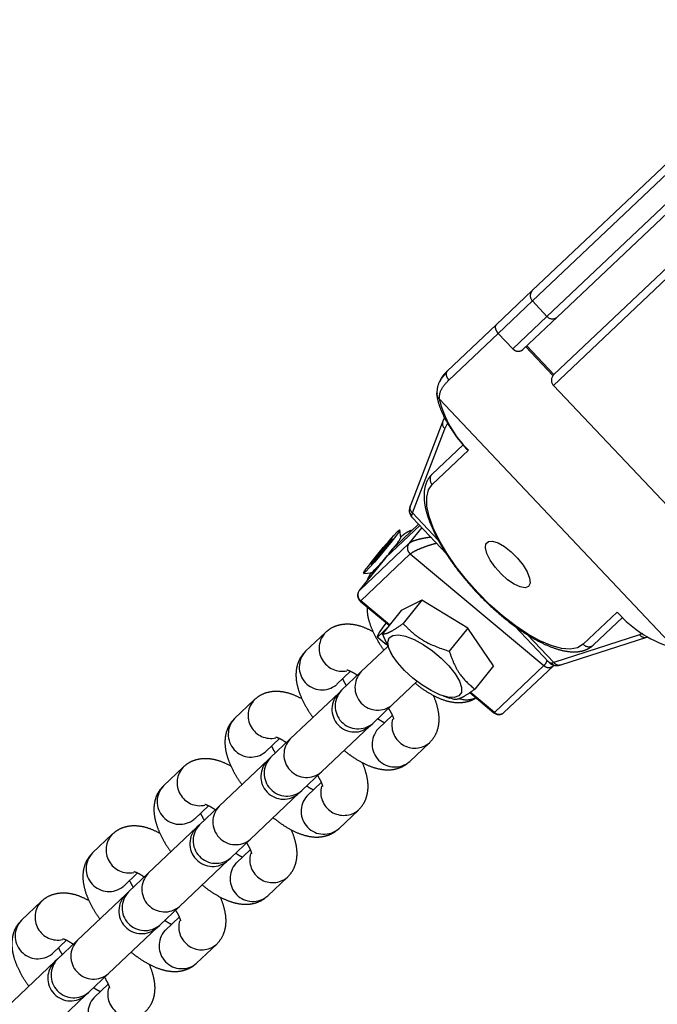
# Model space of a CAD drawing. Header units: metres. Extents: x 104098 to 104607, y 427853 to 428230.
# Tile 89 of 147: x 104263.9597 to 104264.0439, y 428140.137 to 428140.2668. Entities that reach past the tile are written whole.
import ezdxf

# ---------------------------------------------------------------- set-up
doc = ezdxf.new("R2010")
doc.units = ezdxf.units.M
doc.linetypes.add('DASHED2', pattern=[0.375, 0.25, -0.125])

# ---------------------------------------------------------------- blocks, each defined once
blk = doc.blocks.new('school2')
at = {"color": 252, "linetype": 'DASHED2'}
for p, q in [((107992.8909959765, 456625.0986471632), (107992.8999497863, 456625.0986471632)), ((107992.9005395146, 456625.0996471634), (107992.8916600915, 456625.0996471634)), ((107992.8999497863, 456625.0986471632), (107992.9061731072, 456625.0986471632)), ((107992.8999497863, 456625.0958471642), (107992.8999497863, 456625.0986471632)), ((107992.9071003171, 456625.0996471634), (107992.9005395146, 456625.0996471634)), ((107992.9061731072, 456625.0958471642), (107992.9061731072, 456625.0986471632)), ((107992.9061731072, 456625.0986471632), (107992.936044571, 456625.0986471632)), ((107992.9350445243, 456625.0996471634), (107992.9071003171, 456625.0996471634)), ((107992.8883650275, 456625.0977094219), (107992.8883650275, 456625.0524820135)), ((107992.9061731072, 456625.0958471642), (107992.8999497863, 456625.0958471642)), ((107992.936044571, 456625.0958471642), (107992.9061731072, 456625.0958471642)), ((107992.8866845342, 456625.0952502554), (107992.8759341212, 456625.0901001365)), ((107992.8861893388, 456625.0943484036), (107992.8869246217, 456625.0945960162)), ((107992.8871803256, 456625.095448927), (107992.8866845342, 456625.0952502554)), ((107992.9009146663, 456625.0948471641), (107992.9071003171, 456625.0948471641)), ((107992.9013829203, 456625.0896340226), (107992.9013829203, 456625.0948471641)), ((107992.9015709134, 456625.0896471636), (107992.9015709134, 456625.0948471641)), ((107992.9071003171, 456625.0948471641), (107992.9350445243, 456625.0948471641)), ((107992.8754591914, 456625.0892079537), (107992.8861893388, 456625.0943484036)), ((107992.8864784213, 456625.0911471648), (107992.8808635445, 456625.0911471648)), ((107992.8774703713, 456625.0885667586), (107992.8782578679, 456625.0894374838)), ((107992.8782578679, 456625.0894374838), (107992.8790866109, 456625.089968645)), ((107992.8790866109, 456625.089968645), (107992.8799363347, 456625.0901471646)), ((107992.8799363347, 456625.0901471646), (107992.8864972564, 456625.0901471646)), ((107992.9270478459, 456625.0896471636), (107992.9015445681, 456625.0896471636)), ((107992.8656786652, 456625.0879922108), (107992.8663589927, 456625.0881177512)), ((107992.8663589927, 456625.0881177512), (107992.867299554, 456625.0882615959)), ((107992.8686337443, 456625.0883707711), (107992.86681771, 456625.088085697)), ((107992.86681771, 456625.088085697), (107992.8672006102, 456625.0880196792)), ((107992.8672006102, 456625.0880196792), (107992.8693995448, 456625.0882387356)), ((107992.867299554, 456625.0882615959), (107992.8684080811, 456625.0884096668)), ((107992.8684570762, 456625.0880620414), (107992.8673436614, 456625.0879479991)), ((107992.8684080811, 456625.0884096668), (107992.869576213, 456625.0885474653)), ((107992.869625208, 456625.0881998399), (107992.8684570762, 456625.0880620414)), ((107992.8708326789, 456625.0885898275), (107992.8686337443, 456625.0883707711)), ((107992.8686579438, 456625.0881648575), (107992.8686337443, 456625.0883707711)), ((107992.8693995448, 456625.0882387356), (107992.8712155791, 456625.0885238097)), ((107992.869576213, 456625.0885474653), (107992.8706896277, 456625.0886615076)), ((107992.8707337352, 456625.0883479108), (107992.869625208, 456625.0881998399)), ((107992.8706896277, 456625.0886615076), (107992.8716391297, 456625.0887406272)), ((107992.8716742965, 456625.0884917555), (107992.8707337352, 456625.0883479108)), ((107992.8712155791, 456625.0885238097), (107992.8708326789, 456625.0885898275)), ((107992.8708472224, 456625.0884659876), (107992.8708326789, 456625.0885898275)), ((107992.8716391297, 456625.0887406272), (107992.8723320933, 456625.0887770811)), ((107992.8723546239, 456625.0886172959), (107992.8716742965, 456625.0884917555)), ((107992.8720823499, 456625.0878955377), (107992.8727470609, 456625.0887361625)), ((107992.8723320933, 456625.0887770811), (107992.87270045, 456625.0887673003)), ((107992.8727081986, 456625.0887122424), (107992.8723546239, 456625.0886172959)), ((107992.87270045, 456625.0887673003), (107992.8727081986, 456625.0887122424)), ((107992.8750222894, 456625.088753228), (107992.8750222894, 456625.0822293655)), ((107992.8754591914, 456625.0841990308), (107992.8754591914, 456625.0892079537)), ((107992.8767436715, 456625.0873779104), (107992.8774703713, 456625.0885667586)), ((107992.9005445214, 456625.0886471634), (107992.9005445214, 456625.0626471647)), ((107992.9005445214, 456625.0886471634), (107992.9273900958, 456625.0886471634)), ((107992.8688458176, 456625.087352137), (107992.863327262, 456625.0865951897)), ((107992.8633460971, 456625.0865964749), (107992.8688647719, 456625.0873534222)), ((107992.8652881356, 456625.0878566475), (107992.86613023, 456625.0871937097)), ((107992.8653250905, 456625.0878972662), (107992.8656786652, 456625.0879922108)), ((107992.8653328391, 456625.0878422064), (107992.8653250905, 456625.0878972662)), ((107992.8657011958, 456625.0878324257), (107992.8653328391, 456625.0878422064)), ((107992.8663941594, 456625.0878688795), (107992.8657011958, 456625.0878324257)), ((107992.8673436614, 456625.0879479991), (107992.8663941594, 456625.0878688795)), ((107992.8688647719, 456625.0873534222), (107992.8688458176, 456625.087352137)), ((107992.8689817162, 456625.087361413), (107992.8688647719, 456625.0873534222)), ((107992.8688647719, 456625.0873534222), (107992.8750222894, 456625.0873534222)), ((107992.8750222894, 456625.087361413), (107992.8689817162, 456625.087361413)), ((107992.8750222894, 456625.0875752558), (107992.8707451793, 456625.0875752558)), ((107992.8750222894, 456625.0869648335), (107992.8723366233, 456625.0865964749)), ((107992.8760955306, 456625.0859002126), (107992.8767436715, 456625.0873779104)), ((107992.8046615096, 456625.0856471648), (107992.8010778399, 456625.0856471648)), ((107992.8175626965, 456625.0856471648), (107992.8139790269, 456625.0856471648)), ((107992.8304640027, 456625.0856471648), (107992.826880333, 456625.0856471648)), ((107992.8433651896, 456625.0856471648), (107992.83978152, 456625.0856471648)), ((107992.8562664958, 456625.0856471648), (107992.8526828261, 456625.0856471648)), ((107992.862470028, 456625.0854873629), (107992.8630523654, 456625.080548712)), ((107992.8624879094, 456625.0854807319), (107992.862470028, 456625.0854873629)), ((107992.8625433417, 456625.0854783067), (107992.8624879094, 456625.0854807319)), ((107992.8625433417, 456625.0854783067), (107992.8715338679, 456625.0854783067)), ((107992.8631234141, 456625.0805584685), (107992.8625433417, 456625.0854783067)), ((107992.863327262, 456625.0865951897), (107992.8633460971, 456625.0865964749)), ((107992.8723366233, 456625.0865964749), (107992.8633460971, 456625.0865964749)), ((107992.8715338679, 456625.0854783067), (107992.8742241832, 456625.0626620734)), ((107992.8755419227, 456625.0841700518), (107992.8760955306, 456625.0859002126)), ((107992.8750965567, 456625.0822300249), (107992.8755419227, 456625.0841700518)), ((107992.86278331, 456625.0826471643), (107992.8627868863, 456625.0827995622)), ((107992.8629101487, 456625.0817545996), (107992.86278331, 456625.0826471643)), ((107992.8747704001, 456625.0801279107), (107992.8750965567, 456625.0822300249)), ((107992.860786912, 456625.0778850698), (107992.8616454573, 456625.0803557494)), ((107992.8610578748, 456625.0806574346), (107992.8608691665, 456625.0805490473)), ((107992.8608691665, 456625.0805490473), (107992.8610463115, 456625.0804836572)), ((107992.8608692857, 456625.0805453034), (107992.8610564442, 456625.0789580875)), ((107992.8610463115, 456625.0804836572), (107992.8615822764, 456625.0804639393)), ((107992.861604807, 456625.0808043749), (107992.8610578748, 456625.0806574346)), ((107992.8615822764, 456625.0804639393), (107992.8624548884, 456625.080490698)), ((107992.8624875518, 456625.0809838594), (107992.861604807, 456625.0808043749)), ((107992.8655368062, 456625.0808894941), (107992.8616454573, 456625.0803557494)), ((107992.8624548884, 456625.080490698), (107992.8627363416, 456625.0805053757)), ((107992.8629903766, 456625.0810742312), (107992.8624875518, 456625.0809838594)), ((107992.8684328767, 456625.0800052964), (107992.8655368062, 456625.0808894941)), ((107992.8010778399, 456625.0796471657), (107992.8009885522, 456625.0796486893)), ((107992.8010778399, 456625.0796471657), (107992.8035804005, 456625.0796471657)), ((107992.8139790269, 456625.0796471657), (107992.8138897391, 456625.0796486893)), ((107992.8139790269, 456625.0796471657), (107992.8164815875, 456625.0796471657)), ((107992.826880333, 456625.0796471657), (107992.8267910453, 456625.0796486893)), ((107992.826880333, 456625.0796471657), (107992.8293828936, 456625.0796471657)), ((107992.83978152, 456625.0796471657), (107992.8396922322, 456625.0796486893)), ((107992.83978152, 456625.0796471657), (107992.8422840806, 456625.0796471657)), ((107992.8526828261, 456625.0796471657), (107992.8525935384, 456625.0796486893)), ((107992.8526828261, 456625.0796471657), (107992.8551853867, 456625.0796471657)), ((107992.8609527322, 456625.0784057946), (107992.8613849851, 456625.079049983)), ((107992.8613849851, 456625.079049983), (107992.8619036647, 456625.0793392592)), ((107992.8619036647, 456625.0793392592), (107992.8624759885, 456625.0792554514)), ((107992.8624759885, 456625.0792554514), (107992.8630661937, 456625.0788038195)), ((107992.8684328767, 456625.0800052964), (107992.8645414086, 456625.0794715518)), ((107992.8703465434, 456625.0731607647), (107992.8684328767, 456625.0800052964)), ((107992.8745714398, 456625.0779154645), (107992.8747704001, 456625.0801279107)), ((107992.8789172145, 456625.0785793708), (107992.8792862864, 456625.0792510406)), ((107992.8792862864, 456625.0792510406), (107992.8797130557, 456625.0796024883)), ((107992.8797130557, 456625.0796024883), (107992.8801597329, 456625.0796024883)), ((107992.8801597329, 456625.0796024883), (107992.8805865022, 456625.0792510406)), ((107992.8805865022, 456625.0792510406), (107992.8809555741, 456625.0785793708)), ((107992.8005284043, 456625.0786471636), (107992.7916758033, 456625.0786471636)), ((107992.8009933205, 456625.0786471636), (107992.8005284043, 456625.0786471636)), ((107992.8045769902, 456625.0786471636), (107992.8009933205, 456625.0786471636)), ((107992.8134297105, 456625.0786471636), (107992.8045769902, 456625.0786471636)), ((107992.8138946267, 456625.0786471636), (107992.8134297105, 456625.0786471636)), ((107992.8174782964, 456625.0786471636), (107992.8138946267, 456625.0786471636)), ((107992.8263308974, 456625.0786471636), (107992.8174782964, 456625.0786471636)), ((107992.8267958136, 456625.0786471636), (107992.8263308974, 456625.0786471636)), ((107992.8303794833, 456625.0786471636), (107992.8267958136, 456625.0786471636)), ((107992.8392322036, 456625.0786471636), (107992.8303794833, 456625.0786471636)), ((107992.8396971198, 456625.0786471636), (107992.8392322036, 456625.0786471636)), ((107992.8432807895, 456625.0786471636), (107992.8396971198, 456625.0786471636)), ((107992.8521333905, 456625.0786471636), (107992.8432807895, 456625.0786471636)), ((107992.8525983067, 456625.0786471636), (107992.8521333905, 456625.0786471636)), ((107992.8561819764, 456625.0786471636), (107992.8525983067, 456625.0786471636)), ((107992.8610191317, 456625.0786471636), (107992.8561819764, 456625.0786471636)), ((107992.8606340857, 456625.0774471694), (107992.8609527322, 456625.0784057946)), ((107992.8607410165, 456625.0778991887), (107992.8606406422, 456625.0774752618)), ((107992.8630661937, 456625.0788038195), (107992.8636372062, 456625.078012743)), ((107992.8636372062, 456625.078012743), (107992.8641530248, 456625.0769319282)), ((107992.8745045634, 456625.075647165), (107992.8745714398, 456625.0779154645)), ((107992.8784755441, 456625.0765372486), (107992.8786387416, 456625.0776471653)), ((107992.8786387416, 456625.0776471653), (107992.8789172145, 456625.0785793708)), ((107992.8809555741, 456625.0785793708), (107992.881234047, 456625.0776471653)), ((107992.881234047, 456625.0776471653), (107992.8813972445, 456625.0765372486)), ((107992.8604489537, 456625.0762343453), (107992.8606340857, 456625.0774471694)), ((107992.8641530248, 456625.0769319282), (107992.8645813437, 456625.0756292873)), ((107992.8784421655, 456625.075348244), (107992.8784755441, 456625.0765372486)), ((107992.8813972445, 456625.0765372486), (107992.8814306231, 456625.075348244)), ((107992.8604090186, 456625.074843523), (107992.8604489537, 456625.0762343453)), ((107992.8645813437, 456625.0756292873), (107992.8648952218, 456625.0741866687)), ((107992.8745714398, 456625.0733788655), (107992.8745045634, 456625.075647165)), ((107992.878541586, 456625.0741858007), (107992.8784421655, 456625.075348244)), ((107992.8814306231, 456625.075348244), (107992.8813312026, 456625.0741858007)), ((107992.8605167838, 456625.073362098), (107992.8604090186, 456625.074843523)), ((107992.8648952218, 456625.0741866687), (107992.8650748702, 456625.0726947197)), ((107992.878764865, 456625.0731532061), (107992.878541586, 456625.0741858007)), ((107992.8813312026, 456625.0741858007), (107992.8811079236, 456625.0731532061)), ((107992.7916758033, 456625.0726471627), (107992.8005284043, 456625.0726471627)), ((107992.8005284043, 456625.0726471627), (107992.8009933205, 456625.0726471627)), ((107992.8009933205, 456625.0726471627), (107992.8045769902, 456625.0726471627)), ((107992.8045769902, 456625.0726471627), (107992.8134297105, 456625.0726471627)), ((107992.8134297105, 456625.0726471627), (107992.8138946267, 456625.0726471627)), ((107992.8138946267, 456625.0726471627), (107992.8174782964, 456625.0726471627)), ((107992.8174782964, 456625.0726471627), (107992.8263308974, 456625.0726471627)), ((107992.8263308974, 456625.0726471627), (107992.8267958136, 456625.0726471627)), ((107992.8267958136, 456625.0726471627), (107992.8303794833, 456625.0726471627)), ((107992.8303794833, 456625.0726471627), (107992.8392322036, 456625.0726471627)), ((107992.8392322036, 456625.0726471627), (107992.8396971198, 456625.0726471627)), ((107992.8396971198, 456625.0726471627), (107992.8432807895, 456625.0726471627)), ((107992.8432807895, 456625.0726471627), (107992.8521333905, 456625.0726471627)), ((107992.8521333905, 456625.0726471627), (107992.8525983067, 456625.0726471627)), ((107992.8525983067, 456625.0726471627), (107992.8561819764, 456625.0726471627)), ((107992.8561819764, 456625.0726471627), (107992.8606191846, 456625.0726471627)), ((107992.8607654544, 456625.071883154), (107992.8605167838, 456625.073362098)), ((107992.8650748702, 456625.0726947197), (107992.865108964, 456625.0712471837)), ((107992.8703465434, 456625.0731607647), (107992.8664551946, 456625.0726270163)), ((107992.8693643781, 456625.0672004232), (107992.8703465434, 456625.0731607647)), ((107992.8747704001, 456625.0711664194), (107992.8745714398, 456625.0733788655)), ((107992.8790923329, 456625.0723422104), (107992.878764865, 456625.0731532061)), ((107992.8811079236, 456625.0731532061), (107992.8807804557, 456625.0723422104)), ((107992.8010778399, 456625.0716471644), (107992.8009885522, 456625.0716456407)), ((107992.8035804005, 456625.0716471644), (107992.8010778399, 456625.0716471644)), ((107992.8139790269, 456625.0716471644), (107992.8138897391, 456625.0716456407)), ((107992.8164815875, 456625.0716471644), (107992.8139790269, 456625.0716471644)), ((107992.826880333, 456625.0716471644), (107992.8267910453, 456625.0716456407)), ((107992.8293828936, 456625.0716471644), (107992.826880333, 456625.0716471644)), ((107992.83978152, 456625.0716471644), (107992.8396922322, 456625.0716456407)), ((107992.8422840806, 456625.0716471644), (107992.83978152, 456625.0716471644)), ((107992.8526828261, 456625.0716471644), (107992.8525935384, 456625.0716456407)), ((107992.8551853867, 456625.0716471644), (107992.8526828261, 456625.0716471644)), ((107992.8611395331, 456625.0704996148), (107992.8607654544, 456625.071883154)), ((107992.865108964, 456625.0712471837), (107992.864995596, 456625.0699350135)), ((107992.8750965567, 456625.0690643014), (107992.8747704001, 456625.0711664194)), ((107992.8794946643, 456625.0718248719), (107992.8790923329, 456625.0723422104)), ((107992.8799363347, 456625.0716471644), (107992.8794946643, 456625.0718248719)), ((107992.8803780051, 456625.0718248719), (107992.8799363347, 456625.0716471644)), ((107992.8807804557, 456625.0723422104), (107992.8803780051, 456625.0718248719)), ((107992.8616152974, 456625.0692984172), (107992.8611395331, 456625.0704996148)), ((107992.864995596, 456625.0699350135), (107992.8647416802, 456625.068840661)), ((107992.8621630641, 456625.0683550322), (107992.8616152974, 456625.0692984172)), ((107992.8618158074, 456625.06890772), (107992.8622772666, 456625.0680728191)), ((107992.8647416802, 456625.068840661), (107992.8643631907, 456625.068032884)), ((107992.8750222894, 456625.0690682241), (107992.8750222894, 456625.0625410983)), ((107992.8755419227, 456625.0671242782), (107992.8750965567, 456625.0690643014)), ((107992.8627482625, 456625.0677287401), (107992.8621630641, 456625.0683550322)), ((107992.8625770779, 456625.0675508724), (107992.862298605, 456625.0680840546)), ((107992.8633341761, 456625.0674588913), (107992.8627482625, 456625.0677287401)), ((107992.8638840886, 456625.0675624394), (107992.8633341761, 456625.0674588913)), ((107992.8643631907, 456625.068032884), (107992.8638840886, 456625.0675624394)), ((107992.8646736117, 456625.0667990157), (107992.8651603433, 456625.0626711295)), ((107992.865233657, 456625.0626620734), (107992.8647472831, 456625.0667868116)), ((107992.8693643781, 456625.0672004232), (107992.8654730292, 456625.0666666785)), ((107992.8754591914, 456625.0620863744), (107992.8754591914, 456625.0670979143)), ((107992.8760955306, 456625.0653941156), (107992.8755419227, 456625.0671242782)), ((107992.8139790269, 456625.0656471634), (107992.8175626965, 456625.0656471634)), ((107992.826880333, 456625.0656471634), (107992.8304640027, 456625.0656471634)), ((107992.83978152, 456625.0656471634), (107992.8433651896, 456625.0656471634)), ((107992.8526828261, 456625.0656471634), (107992.8562664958, 456625.0656471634)), ((107992.8767436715, 456625.0639164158), (107992.8760955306, 456625.0653941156)), ((107992.8774703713, 456625.0627275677), (107992.8767436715, 456625.0639164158)), ((107992.8651603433, 456625.0626711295), (107992.8651782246, 456625.0626644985)), ((107992.8651782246, 456625.0626644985), (107992.865233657, 456625.0626620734)), ((107992.8742241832, 456625.0626620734), (107992.865233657, 456625.0626620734)), ((107992.8861893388, 456625.0569459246), (107992.8754591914, 456625.0620863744)), ((107992.8782578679, 456625.0618568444), (107992.8774703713, 456625.0627275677)), ((107992.8661534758, 456625.061788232), (107992.8751449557, 456625.061788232)), ((107992.8759341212, 456625.0611941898), (107992.8866845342, 456625.0560440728)), ((107992.8790866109, 456625.0613256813), (107992.8782578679, 456625.0618568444)), ((107992.8799363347, 456625.0611471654), (107992.8790866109, 456625.0613256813)), ((107992.8861221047, 456625.0611471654), (107992.8799363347, 456625.0611471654)), ((107992.8808635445, 456625.0601471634), (107992.8861597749, 456625.0601471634)), ((107992.886589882, 456625.0567852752), (107992.8861893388, 456625.0569459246))]:
    blk.add_line(p, q, dxfattribs=at)
for centre, radius, start, end in [((107963.1760300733, 457111.1270218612), 478.5421874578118, 270.128471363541, 276.2285906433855), ((107963.1760300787, 457111.1270218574), 478.5421874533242, 270.128471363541, 276.2285906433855), ((107963.1760076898, 457111.1274265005), 478.6425921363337, 270.1284688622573, 276.2273076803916), ((107963.1760076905, 457111.1274265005), 480.8925921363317, 270.1284688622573, 276.1986169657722), ((107992.9071383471, 456625.0986820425), 0.0009658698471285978, 92.25653843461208, 182.0695036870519), ((107992.9006318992, 456625.090667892), 0.01414423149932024, 150.1429631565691, 182.1098513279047), ((107992.9071383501, 456625.0958122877), 0.0009658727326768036, 177.9306665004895, 267.7432905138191), ((107992.8870994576, 456625.0944355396), 0.0009142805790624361, 116.9642142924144, 185.4689034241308), ((107992.8809013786, 456625.0901822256), 0.0009656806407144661, 92.2453481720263, 182.080693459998), ((107992.9015445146, 456625.0886471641), 0.001000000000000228, 90, 180), ((107992.8661901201, 456625.1101814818), 0.02298785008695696, 269.8507278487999, 280.1200934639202), ((107992.8689817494, 456625.0863614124), 0.001000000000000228, 90, 97.81004735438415), ((107992.869749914, 456625.0952911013), 0.007754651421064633, 273.5446851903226, 287.5043947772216), ((107992.8012185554, 456625.0826451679), 0.003005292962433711, 92.68371555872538, 265.6107065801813), ((107992.8048442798, 456625.0826269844), 0.00302527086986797, 93.32790371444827, 238.7688603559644), ((107992.8141198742, 456625.082645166), 0.003005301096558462, 92.68622389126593, 265.6081978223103), ((107992.8177455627, 456625.0826269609), 0.003025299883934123, 93.32969096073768, 238.8383322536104), ((107992.8270210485, 456625.0826451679), 0.003005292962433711, 92.68371555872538, 265.6107065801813), ((107992.8306467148, 456625.0826269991), 0.003025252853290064, 93.32682130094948, 238.8412013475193), ((107992.8399223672, 456625.082645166), 0.00300530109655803, 92.68622389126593, 265.6081978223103), ((107992.8435481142, 456625.082626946), 0.003025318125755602, 93.33078003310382, 238.7659835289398), ((107992.8528235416, 456625.0826451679), 0.003005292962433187, 92.68371555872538, 265.6107065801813), ((107992.856449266, 456625.0826269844), 0.003025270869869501, 93.32790371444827, 238.7688603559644), ((107992.8634630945, 456625.0856044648), 0.00100000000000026, 97.81004735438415, 186.7249067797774), ((107992.8635196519, 456625.0856246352), 0.000987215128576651, 100.125361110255, 188.5239920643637), ((107992.8005284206, 456625.0756471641), 0.003000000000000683, 90, 270), ((107992.8011288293, 456625.0756471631), 0.003003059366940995, 92.58626735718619, 267.4137326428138), ((107992.8047125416, 456625.0756471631), 0.003003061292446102, 92.5870802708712, 267.4129197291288), ((107992.8134296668, 456625.0756471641), 0.003000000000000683, 90, 270), ((107992.8140300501, 456625.0756471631), 0.003003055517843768, 92.5846406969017, 267.4153593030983), ((107992.8176137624, 456625.0756471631), 0.003003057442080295, 92.58545444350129, 267.4145455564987), ((107992.826330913, 456625.0756471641), 0.003000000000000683, 90, 270), ((107992.8269313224, 456625.0756471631), 0.003003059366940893, 92.58626735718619, 267.4137326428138), ((107992.8305150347, 456625.0756471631), 0.003003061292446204, 92.5870802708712, 267.4129197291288), ((107992.8392321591, 456625.0756471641), 0.003000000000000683, 90, 270), ((107992.8398325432, 456625.0756471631), 0.003003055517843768, 92.5846406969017, 267.4153593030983), ((107992.8434162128, 456625.0756471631), 0.003003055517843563, 92.5846406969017, 267.4153593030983), ((107992.8521334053, 456625.0756471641), 0.003000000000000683, 90, 270), ((107992.8527338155, 456625.0756471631), 0.003003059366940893, 92.58626735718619, 267.4137326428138), ((107992.8563175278, 456625.0756471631), 0.003003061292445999, 92.5870802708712, 267.4129197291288), ((107992.8012185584, 456625.0686491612), 0.003005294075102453, 94.3893485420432, 267.3162284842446), ((107992.8048441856, 456625.0686673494), 0.003025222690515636, 121.1609825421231, 266.6896623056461), ((107992.8141198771, 456625.0686491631), 0.003005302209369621, 94.39185729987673, 267.3137203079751), ((107992.8177455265, 456625.0686673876), 0.003025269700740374, 121.1638516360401, 266.6867926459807), ((107992.8270210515, 456625.0686491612), 0.003005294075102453, 94.3893485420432, 267.3162284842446), ((107992.8306466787, 456625.0686673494), 0.003025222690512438, 121.1609825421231, 266.6896623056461), ((107992.8399223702, 456625.0686491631), 0.003005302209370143, 94.39185729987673, 267.3137203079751), ((107992.8435480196, 456625.0686673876), 0.003025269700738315, 121.1638516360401, 266.6867926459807), ((107992.8528235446, 456625.0686491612), 0.003005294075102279, 94.3893485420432, 267.3162284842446), ((107992.8564491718, 456625.0686673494), 0.003025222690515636, 121.1609825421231, 266.6896623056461), ((107992.865675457, 456625.06847399), 0.002844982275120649, 208.4106703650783, 251.9740980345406), ((107992.8661534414, 456625.0627882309), 0.001000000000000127, 186.7249067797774, 270), ((107992.8661820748, 456625.0627393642), 0.000951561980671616, 184.6589927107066, 268.27773170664), ((107992.8809013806, 456625.0611121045), 0.0009656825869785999, 177.9193098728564, 267.7545408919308), ((107992.9011413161, 456625.060411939), 0.01503719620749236, 177.1974711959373, 211.8268495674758), ((107992.8870994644, 456625.0568587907), 0.000914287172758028, 174.5312641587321, 243.0355157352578)]:
    blk.add_arc(centre, radius, start, end, dxfattribs=at)
for centre, major_axis, ratio, start_param, end_param in [((107992.8810222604, 456625.0892079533), (0.005999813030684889, 0.0003426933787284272), 0.1382186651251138, 2.749725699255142, 2.927296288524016), ((107992.8810222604, 456625.062086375), (0.005999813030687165, -0.0003426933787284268), 0.1382186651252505, 3.355889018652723, 3.533459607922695)]:
    blk.add_ellipse(centre, major_axis=major_axis, ratio=ratio, start_param=start_param, end_param=end_param, dxfattribs=at)
for points, knots in [([(107992.8883650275, 456625.0977094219), (107992.8886793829, 456625.0979876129), (107992.8893111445, 456625.0985466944), (107992.8904325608, 456625.098613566), (107992.8909959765, 456625.0986471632)], [0, 0, 0, 0, 0.4975855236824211, 1, 1, 1, 1]), ([(107992.8914059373, 456625.0995710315), (107992.8907949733, 456625.099510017), (107992.8895682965, 456625.0993875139), (107992.8888603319, 456625.0986806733), (107992.8885049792, 456625.0983258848)], [0, 0, 0, 0, 0.4980643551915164, 0.9999999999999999, 0.9999999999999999, 0.9999999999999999, 0.9999999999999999]), ([(107992.8887110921, 456625.0984839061), (107992.8886339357, 456625.0984475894), (107992.8885497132, 456625.0984079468), (107992.8885121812, 456625.0983300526), (107992.8885090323, 456625.0983235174)], [0, 0, 0, 0, 0.9161025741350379, 0.9999999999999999, 0.9999999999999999, 0.9999999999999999, 0.9999999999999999]), ([(107992.8916600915, 456625.0996471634), (107992.8910280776, 456625.0996375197), (107992.8903711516, 456625.0996274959), (107992.8899868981, 456625.0993072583), (107992.8899723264, 456625.0992951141)], [0, 0, 0, 0, 0.9620777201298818, 1, 1, 1, 1]), ([(107992.8914036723, 456625.0995687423), (107992.8913284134, 456625.0995053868), (107992.8911770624, 456625.0993779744), (107992.8910263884, 456625.0990381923), (107992.8910061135, 456625.0987775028), (107992.8909959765, 456625.0986471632)], [0, 0, 0, 0, 0.330899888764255, 0.6654631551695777, 1, 1, 1, 1]), ([(107992.8916600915, 456625.0996471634), (107992.8915684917, 456625.0996448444), (107992.8914759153, 456625.0996425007), (107992.8914044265, 456625.0995695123), (107992.8914036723, 456625.0995687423)], [0, 0, 0, 0, 0.989449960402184, 1, 1, 1, 1]), ([(107992.9005395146, 456625.0996471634), (107992.9004740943, 456625.0996362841), (107992.9003434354, 456625.0996145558), (107992.9001822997, 456625.099455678), (107992.9000723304, 456625.0992635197), (107992.9000052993, 456625.0990828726), (107992.8999589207, 456625.0988747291), (107992.8999528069, 456625.098722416), (107992.8999497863, 456625.0986471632)], [0, 0, 0, 0, 0.2514983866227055, 0.5022981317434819, 0.6317765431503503, 0.7537793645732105, 0.8783505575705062, 1, 1, 1, 1]), ([(107992.8884941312, 456625.0983119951), (107992.8883758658, 456625.0981434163), (107992.888030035, 456625.0976504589), (107992.8875497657, 456625.0966456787), (107992.8870836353, 456625.0952491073), (107992.8867389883, 456625.0936818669), (107992.8865150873, 456625.0920865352), (107992.8864629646, 456625.0910057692), (107992.8864390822, 456625.0905105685)], [0, 0, 0, 0, 0.09854619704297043, 0.2881683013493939, 0.4763536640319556, 0.6616615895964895, 0.8449753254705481, 1, 1, 1, 1]), ([(107992.8885090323, 456625.0983235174), (107992.8884528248, 456625.0982370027), (107992.8883363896, 456625.0980577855), (107992.8883552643, 456625.0978281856), (107992.8883650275, 456625.0977094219)], [0, 0, 0, 0, 0.4827364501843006, 1, 1, 1, 1]), ([(107992.8999497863, 456625.0958471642), (107992.8999617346, 456625.0957280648), (107992.8999805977, 456625.0955400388), (107992.9000985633, 456625.0953049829), (107992.9002402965, 456625.0951212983), (107992.9004262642, 456625.0949767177), (107992.9006582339, 456625.0948697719), (107992.9008216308, 456625.0948553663), (107992.9009146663, 456625.0948471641)], [0, 0, 0, 0, 0.2262343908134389, 0.3571632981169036, 0.499672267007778, 0.6724092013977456, 0.8134753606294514, 1, 1, 1, 1]), ([(107992.8808635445, 456625.0911471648), (107992.8806545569, 456625.0911342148), (107992.8801201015, 456625.091101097), (107992.8792919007, 456625.0907770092), (107992.8784238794, 456625.090153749), (107992.8776111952, 456625.0892475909), (107992.8768562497, 456625.0880488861), (107992.8761801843, 456625.0865763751), (107992.8756039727, 456625.0848786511), (107992.8751346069, 456625.0830030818), (107992.8747844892, 456625.0809844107), (107992.8745692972, 456625.0792052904), (107992.8745185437, 456625.0780951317), (107992.8745011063, 456625.0777137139)], [0, 0, 0, 0, 0.05609800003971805, 0.1434624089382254, 0.2333213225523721, 0.3300369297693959, 0.4326531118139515, 0.5369891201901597, 0.6405295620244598, 0.7431949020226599, 0.8452181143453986, 0.9468215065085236, 1, 1, 1, 1]), ([(107992.8752070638, 456625.0894125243), (107992.8751710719, 456625.0893626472), (107992.8750173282, 456625.0891495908), (107992.8750262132, 456625.0888632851), (107992.8750330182, 456625.0886440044)], [0, 0, 0, 0, 0.2341031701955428, 1, 1, 1, 1]), ([(107992.8751497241, 456625.0890494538), (107992.8751608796, 456625.0891736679), (107992.8751831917, 456625.0894221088), (107992.8753141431, 456625.0896766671), (107992.8754313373, 456625.0897570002), (107992.8754469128, 456625.0897676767)], [0, 0, 0, 0, 0.4643838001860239, 0.9288144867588, 1, 1, 1, 1]), ([(107992.8758194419, 456625.0900287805), (107992.8757455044, 456625.0899872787), (107992.8755970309, 456625.0899039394), (107992.8754931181, 456625.089818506), (107992.8754409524, 456625.0897756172)], [0, 0, 0, 0, 0.4979847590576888, 1, 1, 1, 1]), ([(107992.8754469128, 456625.0897676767), (107992.8755240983, 456625.0898437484), (107992.8756178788, 456625.0899361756), (107992.8757439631, 456625.089960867), (107992.8757662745, 456625.0899652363)], [0, 0, 0, 0, 0.823043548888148, 1, 1, 1, 1]), ([(107992.8754591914, 456625.0892079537), (107992.8754647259, 456625.0893361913), (107992.875475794, 456625.089592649), (107992.8756607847, 456625.0899236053), (107992.87585952, 456625.0900467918), (107992.8759564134, 456625.0901068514)], [0, 0, 0, 0, 0.3388518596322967, 0.6776574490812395, 0.9999999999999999, 0.9999999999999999, 0.9999999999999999, 0.9999999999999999]), ([(107992.8864972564, 456625.0901471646), (107992.8864565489, 456625.0902629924), (107992.8864125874, 456625.0903880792), (107992.8864373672, 456625.090502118), (107992.8864392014, 456625.0905105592)], [0, 0, 0, 0, 0.9259796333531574, 1, 1, 1, 1]), ([(107992.8750363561, 456625.088753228), (107992.8750317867, 456625.088777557), (107992.8750044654, 456625.0889230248), (107992.8750836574, 456625.0889920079), (107992.8751496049, 456625.0890494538)], [0, 0, 0, 0, 0.1672466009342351, 1, 1, 1, 1]), ([(107992.8661221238, 456625.0872445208), (107992.8660176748, 456625.0872236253), (107992.8658157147, 456625.087183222), (107992.8654463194, 456625.0870575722), (107992.8651246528, 456625.0869368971), (107992.8649726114, 456625.0868254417), (107992.8649649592, 456625.0868198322)], [0, 0, 0, 0, 0.3324913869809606, 0.6428979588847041, 0.9820271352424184, 1, 1, 1, 1]), ([(107992.869741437, 456625.087361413), (107992.8698527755, 456625.0874213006), (107992.870018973, 456625.0875106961), (107992.8701752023, 456625.0875406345), (107992.8702271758, 456625.0875508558), (107992.8702293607, 456625.0875512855)], [0, 0, 0, 0, 0.6603518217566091, 0.9857218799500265, 1, 1, 1, 1]), ([(107992.8702293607, 456625.0875512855), (107992.8702282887, 456625.0875509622), (107992.8702026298, 456625.0875432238), (107992.8701147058, 456625.0875171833), (107992.8699995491, 456625.0874255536), (107992.8699189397, 456625.087361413)], [0, 0, 0, 0, 0.01291136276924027, 0.3090396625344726, 1, 1, 1, 1]), ([(107992.8702093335, 456625.0875480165), (107992.8703947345, 456625.0875702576), (107992.8706238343, 456625.0875977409), (107992.8708659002, 456625.0875645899), (107992.8709120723, 456625.0875582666)], [0, 0, 0, 0, 0.809258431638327, 1, 1, 1, 1]), ([(107992.8702293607, 456625.0875512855), (107992.8702334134, 456625.0875517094), (107992.8703310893, 456625.0875619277), (107992.8706468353, 456625.0875952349), (107992.870965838, 456625.087565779), (107992.8711882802, 456625.0875452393)], [0, 0, 0, 0, 0.01293335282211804, 0.31171359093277, 1, 1, 1, 1]), ([(107992.8707431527, 456625.0875520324), (107992.870659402, 456625.0875605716), (107992.870485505, 456625.0875783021), (107992.8703196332, 456625.0875592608), (107992.8702329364, 456625.0875516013), (107992.8702293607, 456625.0875512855)], [0, 0, 0, 0, 0.4711051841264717, 0.9781864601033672, 1, 1, 1, 1]), ([(107992.8738412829, 456625.0875752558), (107992.8738253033, 456625.0875858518), (107992.8736561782, 456625.0876979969), (107992.8733112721, 456625.0878109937), (107992.8728709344, 456625.0879156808), (107992.8725182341, 456625.0879478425), (107992.8722998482, 456625.0879561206), (107992.8721680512, 456625.0879518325), (107992.872125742, 456625.0879504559)], [0, 0, 0, 0, 0.02714817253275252, 0.2873305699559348, 0.5109600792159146, 0.6990164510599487, 0.9033791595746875, 1, 1, 1, 1]), ([(107992.8010778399, 456625.0856471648), (107992.8007237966, 456625.0856188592), (107992.8000182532, 456625.0855624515), (107992.7990586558, 456625.0851368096), (107992.7982366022, 456625.0845288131), (107992.797534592, 456625.0837343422), (107992.7969164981, 456625.0827208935), (107992.7963897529, 456625.0814388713), (107992.7959987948, 456625.0800567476), (107992.7958513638, 456625.079061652), (107992.7957899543, 456625.0786471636)], [0, 0, 0, 0, 0.1086328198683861, 0.2164852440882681, 0.323955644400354, 0.4386823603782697, 0.56929239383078, 0.7220857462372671, 0.8842400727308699, 1, 1, 1, 1]), ([(107992.8093156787, 456625.081416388), (107992.8091541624, 456625.0818549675), (107992.8088305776, 456625.0827336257), (107992.8081723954, 456625.0837872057), (107992.8073882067, 456625.0846397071), (107992.806493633, 456625.0852431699), (107992.8055605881, 456625.0855913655), (107992.8049335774, 456625.0856302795), (107992.8046615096, 456625.0856471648)], [0, 0, 0, 0, 0.203485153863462, 0.4076659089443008, 0.5777714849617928, 0.7339698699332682, 0.8845662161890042, 1, 1, 1, 1]), ([(107992.8139790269, 456625.0856471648), (107992.8136250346, 456625.0856188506), (107992.8129195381, 456625.0855624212), (107992.811959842, 456625.0851368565), (107992.8111379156, 456625.0845287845), (107992.8104359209, 456625.0837343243), (107992.8098176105, 456625.0827209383), (107992.8092911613, 456625.0814388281), (107992.8088999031, 456625.0800567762), (107992.8087526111, 456625.0790616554), (107992.8086912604, 456625.0786471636)], [0, 0, 0, 0, 0.1086245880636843, 0.2164857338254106, 0.3239498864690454, 0.4386772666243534, 0.5692924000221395, 0.7220833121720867, 0.8842410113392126, 1, 1, 1, 1]), ([(107992.8222168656, 456625.081416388), (107992.8220553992, 456625.0818549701), (107992.8217319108, 456625.0827336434), (107992.8210736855, 456625.0837871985), (107992.8202895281, 456625.0846397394), (107992.8193948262, 456625.0852431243), (107992.8184618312, 456625.0855913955), (107992.8178348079, 456625.085630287), (107992.8175626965, 456625.0856471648)], [0, 0, 0, 0, 0.2034778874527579, 0.4076558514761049, 0.5777591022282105, 0.7339652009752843, 0.8845479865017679, 1, 1, 1, 1]), ([(107992.826880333, 456625.0856471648), (107992.8265262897, 456625.0856188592), (107992.8258207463, 456625.0855624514), (107992.824861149, 456625.0851368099), (107992.824039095, 456625.084528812), (107992.8233370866, 456625.0837343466), (107992.8227189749, 456625.0827208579), (107992.8221922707, 456625.0814389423), (107992.8218012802, 456625.0800567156), (107992.8216538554, 456625.0790616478), (107992.8215924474, 456625.0786471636)], [0, 0, 0, 0, 0.1086327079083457, 0.216485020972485, 0.3239553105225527, 0.4386819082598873, 0.5692918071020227, 0.7220909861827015, 0.8842401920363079, 1, 1, 1, 1]), ([(107992.8351181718, 456625.081416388), (107992.8349566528, 456625.0818549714), (107992.8346330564, 456625.0827336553), (107992.8339748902, 456625.0837872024), (107992.8331906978, 456625.0846397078), (107992.8322961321, 456625.0852431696), (107992.8313630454, 456625.0855913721), (107992.8307360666, 456625.0856302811), (107992.8304640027, 456625.0856471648)], [0, 0, 0, 0, 0.2034771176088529, 0.4076580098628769, 0.5777637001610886, 0.7339621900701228, 0.884558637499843, 1, 1, 1, 1]), ([(107992.83978152, 456625.0856471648), (107992.8394275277, 456625.0856188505), (107992.8387220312, 456625.0855624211), (107992.8377623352, 456625.0851368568), (107992.8369404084, 456625.0845287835), (107992.8362384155, 456625.0837343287), (107992.8356200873, 456625.0827209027), (107992.8350936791, 456625.0814388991), (107992.8347023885, 456625.0800567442), (107992.8345551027, 456625.0790616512), (107992.8344937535, 456625.0786471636)], [0, 0, 0, 0, 0.1086244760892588, 0.2164855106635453, 0.3239495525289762, 0.4386768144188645, 0.5692918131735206, 0.722088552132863, 0.8842411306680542, 1, 1, 1, 1]), ([(107992.8480193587, 456625.081416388), (107992.8478578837, 456625.0818549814), (107992.8475343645, 456625.0827337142), (107992.846876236, 456625.0837871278), (107992.8460919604, 456625.084639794), (107992.8451973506, 456625.0852431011), (107992.8442643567, 456625.0855913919), (107992.8436373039, 456625.0856302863), (107992.8433651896, 456625.0856471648)], [0, 0, 0, 0, 0.2034711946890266, 0.4076595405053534, 0.5777552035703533, 0.7339707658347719, 0.8845546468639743, 1, 1, 1, 1]), ([(107992.8526828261, 456625.0856471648), (107992.8523287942, 456625.0856188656), (107992.8516233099, 456625.0855624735), (107992.8506635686, 456625.0851367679), (107992.8498416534, 456625.0845288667), (107992.8491395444, 456625.0837343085), (107992.8485214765, 456625.0827208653), (107992.8479947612, 456625.08143894), (107992.8476037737, 456625.080056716), (107992.8474563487, 456625.0790616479), (107992.8473949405, 456625.0786471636)], [0, 0, 0, 0, 0.1086382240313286, 0.2164848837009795, 0.3239613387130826, 0.4386815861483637, 0.5692915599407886, 0.7220908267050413, 0.8842401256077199, 0.9999999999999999, 0.9999999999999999, 0.9999999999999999, 0.9999999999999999]), ([(107992.8609206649, 456625.081416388), (107992.8607591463, 456625.0818549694), (107992.860435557, 456625.0827336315), (107992.8597774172, 456625.0837871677), (107992.8589931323, 456625.0846397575), (107992.8580986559, 456625.0852431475), (107992.857165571, 456625.0855913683), (107992.8565385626, 456625.0856302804), (107992.8562664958, 456625.0856471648)], [0, 0, 0, 0, 0.203485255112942, 0.4076661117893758, 0.577762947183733, 0.7339697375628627, 0.8845661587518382, 1, 1, 1, 1]), ([(107992.8723366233, 456625.0865964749), (107992.8722179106, 456625.0865650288), (107992.8719804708, 456625.0865021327), (107992.8717033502, 456625.0862310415), (107992.8715294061, 456625.085873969), (107992.8715323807, 456625.0856101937), (107992.8715338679, 456625.0854783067)], [0, 0, 0, 0, 0.2499753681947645, 0.4999814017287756, 0.7499919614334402, 1, 1, 1, 1]), ([(107992.8715338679, 456625.0854783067), (107992.8716751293, 456625.0854656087), (107992.8719628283, 456625.0854397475), (107992.8726211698, 456625.0852406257), (107992.8734225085, 456625.0849243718), (107992.8742359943, 456625.0845675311), (107992.8747939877, 456625.0842653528), (107992.8750222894, 456625.0841417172)], [0, 0, 0, 0, 0.198799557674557, 0.4048836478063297, 0.6133597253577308, 0.8418070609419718, 1, 1, 1, 1]), ([(107992.8750222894, 456625.0852008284), (107992.8749848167, 456625.0852313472), (107992.8746613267, 456625.085494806), (107992.8740933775, 456625.0858534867), (107992.8733664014, 456625.0862798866), (107992.872756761, 456625.086545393), (107992.8724749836, 456625.0865796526), (107992.8723366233, 456625.0865964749)], [0, 0, 0, 0, 0.03433312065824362, 0.2963871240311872, 0.5355262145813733, 0.7719307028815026, 1, 1, 1, 1]), ([(107992.8626074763, 456625.0843217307), (107992.8624304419, 456625.0841372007), (107992.8619811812, 456625.0836689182), (107992.8614275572, 456625.08271693), (107992.8608946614, 456625.0814401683), (107992.8605051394, 456625.0800565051), (107992.8603576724, 456625.0790615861), (107992.8602962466, 456625.0786471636)], [0, 0, 0, 0, 0.1314273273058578, 0.3335234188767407, 0.5699693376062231, 0.8208754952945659, 1, 1, 1, 1]), ([(107992.8616454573, 456625.0803557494), (107992.8616849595, 456625.0803109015), (107992.861806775, 456625.0801726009), (107992.8621757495, 456625.0799540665), (107992.8630270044, 456625.07968696), (107992.8639783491, 456625.0795516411), (107992.8645414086, 456625.0794715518)], [0, 0, 0, 0, 0.1202929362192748, 0.3709555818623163, 0.6276960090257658, 1, 1, 1, 1]), ([(107992.8018699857, 456625.0786471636), (107992.8019371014, 456625.0789337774), (107992.8020317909, 456625.0793381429), (107992.8021302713, 456625.0795774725), (107992.802158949, 456625.0796471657)], [0, 0, 0, 0, 0.7087986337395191, 1, 1, 1, 1]), ([(107992.8033606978, 456625.0801385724), (107992.8033601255, 456625.0801399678), (107992.8033586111, 456625.08014366), (107992.8035098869, 456625.0798681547), (107992.8036972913, 456625.079374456), (107992.8038125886, 456625.0788844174), (107992.8038684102, 456625.0786471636)], [0, 0, 0, 0, 0.1623834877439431, 0.4296529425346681, 0.7238647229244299, 1, 1, 1, 1]), ([(107992.8147712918, 456625.0786471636), (107992.8148383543, 456625.0789337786), (107992.8149329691, 456625.0793381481), (107992.815031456, 456625.0795774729), (107992.8150601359, 456625.0796471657)], [0, 0, 0, 0, 0.7087943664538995, 1, 1, 1, 1]), ([(107992.8162618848, 456625.0801385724), (107992.8162613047, 456625.0801399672), (107992.8162597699, 456625.0801436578), (107992.8164112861, 456625.0798681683), (107992.8165983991, 456625.0793744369), (107992.8167138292, 456625.0788844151), (107992.8167697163, 456625.0786471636)], [0, 0, 0, 0, 0.1623826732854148, 0.4296561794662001, 0.7238594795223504, 1, 1, 1, 1]), ([(107992.8276724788, 456625.0786471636), (107992.8277395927, 456625.0789337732), (107992.8278342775, 456625.0793381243), (107992.8279327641, 456625.0795774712), (107992.8279614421, 456625.0796471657)], [0, 0, 0, 0, 0.7088138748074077, 1, 1, 1, 1]), ([(107992.8291631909, 456625.0801385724), (107992.8291626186, 456625.0801399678), (107992.8291611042, 456625.08014366), (107992.82931238, 456625.0798681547), (107992.8294997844, 456625.079374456), (107992.8296150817, 456625.0788844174), (107992.8296709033, 456625.0786471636)], [0, 0, 0, 0, 0.1623834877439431, 0.4296529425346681, 0.7238647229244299, 1, 1, 1, 1]), ([(107992.8405737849, 456625.0786471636), (107992.8406408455, 456625.0789337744), (107992.8407354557, 456625.0793381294), (107992.8408339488, 456625.0795774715), (107992.840862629, 456625.0796471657)], [0, 0, 0, 0, 0.7088096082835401, 1, 1, 1, 1]), ([(107992.8420643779, 456625.0801385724), (107992.8420637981, 456625.0801399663), (107992.842062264, 456625.0801436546), (107992.8422137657, 456625.0798682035), (107992.8424009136, 456625.0793743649), (107992.8425163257, 456625.0788844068), (107992.8425722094, 456625.0786471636)], [0, 0, 0, 0, 0.1623836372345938, 0.4296587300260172, 0.723834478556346, 0.9999999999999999, 0.9999999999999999, 0.9999999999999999, 0.9999999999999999]), ([(107992.8534749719, 456625.0786471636), (107992.8535420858, 456625.0789337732), (107992.8536367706, 456625.0793381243), (107992.8537352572, 456625.0795774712), (107992.8537639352, 456625.0796471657)], [0, 0, 0, 0, 0.7088138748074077, 1, 1, 1, 1]), ([(107992.854965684, 456625.0801385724), (107992.8549651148, 456625.0801399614), (107992.8549636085, 456625.0801436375), (107992.8551148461, 456625.0798682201), (107992.8553023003, 456625.0793743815), (107992.8554175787, 456625.0788844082), (107992.8554733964, 456625.0786471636)], [0, 0, 0, 0, 0.162349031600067, 0.4296543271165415, 0.7238391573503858, 1, 1, 1, 1]), ([(107992.8645414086, 456625.0794715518), (107992.8645543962, 456625.0788568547), (107992.8645806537, 456625.077614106), (107992.8650602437, 456625.0752611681), (107992.8659150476, 456625.0736470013), (107992.8664551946, 456625.0726270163)], [0, 0, 0, 0, 0.2648557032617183, 0.5354654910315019, 1, 1, 1, 1]), ([(107992.8745011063, 456625.0777137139), (107992.8744797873, 456625.0773701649), (107992.8744136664, 456625.076304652), (107992.8744326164, 456625.0744836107), (107992.8745518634, 456625.0723094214), (107992.8747970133, 456625.0701997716), (107992.8751556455, 456625.0681987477), (107992.875625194, 456625.0663433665), (107992.876200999, 456625.0646674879), (107992.8768800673, 456625.0632003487), (107992.8776645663, 456625.0619689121), (107992.8785204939, 456625.061047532), (107992.8794299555, 456625.0604453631), (107992.880219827, 456625.0601787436), (107992.8806997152, 456625.0601552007), (107992.8808635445, 456625.0601471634)], [0, 0, 0, 0, 0.04042732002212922, 0.1253847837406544, 0.2103533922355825, 0.2954001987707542, 0.3806347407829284, 0.4661919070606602, 0.5522490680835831, 0.6390575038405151, 0.7269051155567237, 0.8158251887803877, 0.8918961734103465, 0.9630943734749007, 0.9999999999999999, 0.9999999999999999, 0.9999999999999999, 0.9999999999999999]), ([(107992.8021588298, 456625.0716471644), (107992.8021191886, 456625.0717475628), (107992.8020188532, 456625.0720016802), (107992.8019266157, 456625.0724038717), (107992.8018708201, 456625.0726471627)], [0, 0, 0, 0, 0.3950870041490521, 1, 1, 1, 1]), ([(107992.8038692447, 456625.0726471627), (107992.8038021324, 456625.072370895), (107992.8036736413, 456625.0718419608), (107992.803479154, 456625.0713557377), (107992.8033400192, 456625.0711278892), (107992.8033589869, 456625.071151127), (107992.8033643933, 456625.0711577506)], [0, 0, 0, 0, 0.3246750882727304, 0.6216136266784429, 0.8921469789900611, 1, 1, 1, 1]), ([(107992.8086920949, 456625.0726471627), (107992.808745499, 456625.0722751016), (107992.8088791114, 456625.0713442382), (107992.8092522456, 456625.0699721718), (107992.8097909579, 456625.0686121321), (107992.8104665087, 456625.0675053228), (107992.8112527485, 456625.0666549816), (107992.8121467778, 456625.0660510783), (107992.8130799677, 456625.0657029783), (107992.813706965, 456625.0656640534), (107992.8139790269, 456625.0656471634)], [0, 0, 0, 0, 0.1035975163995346, 0.2591917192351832, 0.4234202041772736, 0.5712221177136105, 0.6943517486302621, 0.8074264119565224, 0.9164399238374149, 1, 1, 1, 1]), ([(107992.8150601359, 456625.0716471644), (107992.8150204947, 456625.0717475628), (107992.8149201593, 456625.0720016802), (107992.8148279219, 456625.0724038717), (107992.8147721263, 456625.0726471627)], [0, 0, 0, 0, 0.3950870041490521, 1, 1, 1, 1]), ([(107992.8167705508, 456625.0726471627), (107992.8167034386, 456625.072370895), (107992.8165749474, 456625.0718419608), (107992.8163804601, 456625.0713557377), (107992.8162413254, 456625.0711278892), (107992.816260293, 456625.071151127), (107992.8162656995, 456625.0711577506)], [0, 0, 0, 0, 0.3246750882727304, 0.6216136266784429, 0.8921469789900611, 1, 1, 1, 1]), ([(107992.821593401, 456625.0726471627), (107992.8216468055, 456625.072275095), (107992.8217804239, 456625.0713441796), (107992.8221535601, 456625.0699722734), (107992.8226921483, 456625.0686120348), (107992.8233676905, 456625.0675053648), (107992.8241539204, 456625.0666549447), (107992.8250480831, 456625.0660511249), (107992.825981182, 456625.0657029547), (107992.8266082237, 456625.0656640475), (107992.826880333, 456625.0656471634)], [0, 0, 0, 0, 0.1035934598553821, 0.2591914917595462, 0.4234097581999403, 0.5712171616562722, 0.6943460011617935, 0.8074270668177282, 0.9164315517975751, 0.9999999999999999, 0.9999999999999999, 0.9999999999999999, 0.9999999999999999]), ([(107992.8279613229, 456625.0716471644), (107992.8279216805, 456625.0717475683), (107992.8278213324, 456625.0720017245), (107992.8277291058, 456625.0724038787), (107992.8276733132, 456625.0726471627)], [0, 0, 0, 0, 0.3950481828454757, 1, 1, 1, 1]), ([(107992.8296717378, 456625.0726471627), (107992.8296046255, 456625.072370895), (107992.8294761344, 456625.0718419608), (107992.829281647, 456625.0713557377), (107992.8291425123, 456625.0711278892), (107992.82916148, 456625.071151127), (107992.8291668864, 456625.0711577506)], [0, 0, 0, 0, 0.3246750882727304, 0.6216136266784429, 0.8921469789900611, 1, 1, 1, 1]), ([(107992.834494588, 456625.0726471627), (107992.8345479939, 456625.0722750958), (107992.8346816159, 456625.0713441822), (107992.835054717, 456625.0699722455), (107992.8355934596, 456625.0686121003), (107992.8362690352, 456625.0675052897), (107992.8370551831, 456625.066655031), (107992.8379493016, 456625.0660510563), (107992.8388824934, 456625.0657029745), (107992.8395094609, 456625.0656640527), (107992.83978152, 456625.0656471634)], [0, 0, 0, 0, 0.1035939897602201, 0.2591928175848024, 0.4234151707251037, 0.5712168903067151, 0.6943527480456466, 0.807421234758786, 0.9164346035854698, 1, 1, 1, 1]), ([(107992.840862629, 456625.0716471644), (107992.8408229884, 456625.07174756), (107992.8407226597, 456625.0720016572), (107992.8406304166, 456625.0724038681), (107992.8405746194, 456625.0726471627)], [0, 0, 0, 0, 0.3951072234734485, 1, 1, 1, 1]), ([(107992.8425730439, 456625.0726471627), (107992.8425059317, 456625.072370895), (107992.8423774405, 456625.0718419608), (107992.8421829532, 456625.0713557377), (107992.8420438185, 456625.0711278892), (107992.8420627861, 456625.071151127), (107992.8420681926, 456625.0711577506)], [0, 0, 0, 0, 0.3246750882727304, 0.6216136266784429, 0.8921469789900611, 1, 1, 1, 1]), ([(107992.8473958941, 456625.0726471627), (107992.8474492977, 456625.0722750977), (107992.8475829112, 456625.0713442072), (107992.8479560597, 456625.069972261), (107992.848494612, 456625.0686120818), (107992.84917024, 456625.0675052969), (107992.8499563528, 456625.0666549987), (107992.8508506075, 456625.0660511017), (107992.8517837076, 456625.0657029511), (107992.8524107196, 456625.0656640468), (107992.8526828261, 456625.0656471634)], [0, 0, 0, 0, 0.1035965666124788, 0.2591941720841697, 0.4234119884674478, 0.5712125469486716, 0.694347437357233, 0.8074221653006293, 0.9164263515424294, 1, 1, 1, 1]), ([(107992.853763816, 456625.0716471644), (107992.8537241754, 456625.07174756), (107992.8536238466, 456625.0720016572), (107992.8535316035, 456625.0724038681), (107992.8534758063, 456625.0726471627)], [0, 0, 0, 0, 0.3951072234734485, 1, 1, 1, 1]), ([(107992.8554742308, 456625.0726471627), (107992.8554071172, 456625.0723708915), (107992.8552786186, 456625.0718419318), (107992.855084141, 456625.0713557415), (107992.8549450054, 456625.0711278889), (107992.8549639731, 456625.071151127), (107992.8549693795, 456625.0711577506)], [0, 0, 0, 0, 0.3246588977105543, 0.6216045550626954, 0.8921443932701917, 1, 1, 1, 1]), ([(107992.8602970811, 456625.0726471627), (107992.8603504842, 456625.0722750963), (107992.860484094, 456625.0713442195), (107992.8608572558, 456625.069972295), (107992.8613958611, 456625.06861165), (107992.8620717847, 456625.0675067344), (107992.8628567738, 456625.0666509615), (107992.8637551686, 456625.066064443), (107992.8644302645, 456625.0657670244), (107992.864791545, 456625.0657300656), (107992.8647997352, 456625.0657292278)], [0, 0, 0, 0, 0.11273163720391, 0.2820444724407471, 0.4607528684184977, 0.6215933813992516, 0.7555723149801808, 0.8786232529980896, 0.997248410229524, 1, 1, 1, 1]), ([(107992.8664551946, 456625.0726270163), (107992.8662169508, 456625.0720890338), (107992.8657353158, 456625.071001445), (107992.8652294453, 456625.0689491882), (107992.8653787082, 456625.0675505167), (107992.8654730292, 456625.0666666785)], [0, 0, 0, 0, 0.2648694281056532, 0.5354616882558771, 1, 1, 1, 1]), ([(107992.8046615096, 456625.0656471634), (107992.8050154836, 456625.0656754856), (107992.805720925, 456625.0657319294), (107992.8066808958, 456625.0661573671), (107992.8075020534, 456625.0667660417), (107992.8082068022, 456625.0675577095), (107992.8088130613, 456625.0685842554), (107992.8091859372, 456625.069368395), (107992.8093225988, 456625.0698696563), (107992.8093248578, 456625.069877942)], [0, 0, 0, 0, 0.1498989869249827, 0.2987364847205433, 0.4470426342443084, 0.6053545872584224, 0.7856085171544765, 0.9964561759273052, 1, 1, 1, 1]), ([(107992.8175626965, 456625.0656471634), (107992.8179167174, 456625.065675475), (107992.8186221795, 456625.0657318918), (107992.8195820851, 456625.0661574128), (107992.8204033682, 456625.066766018), (107992.8211081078, 456625.0675576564), (107992.8217142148, 456625.0685843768), (107992.8220872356, 456625.0693683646), (107992.822223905, 456625.0698696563), (107992.8222261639, 456625.069877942)], [0, 0, 0, 0, 0.1499163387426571, 0.2987402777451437, 0.4470535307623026, 0.6053629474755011, 0.7855991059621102, 0.9964562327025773, 1, 1, 1, 1]), ([(107992.8304640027, 456625.0656471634), (107992.8308179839, 456625.0656754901), (107992.8315234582, 456625.0657319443), (107992.8324833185, 456625.066157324), (107992.8333046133, 456625.0667661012), (107992.8340092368, 456625.067557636), (107992.834615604, 456625.0685843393), (107992.8349884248, 456625.0693683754), (107992.8351250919, 456625.0698696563), (107992.8351273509, 456625.069877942)], [0, 0, 0, 0, 0.1498978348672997, 0.2987420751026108, 0.4470386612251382, 0.6053582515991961, 0.7856019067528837, 0.9964562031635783, 1, 1, 1, 1]), ([(107992.8433651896, 456625.0656471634), (107992.8437192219, 456625.0656754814), (107992.8444247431, 456625.065731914), (107992.8453845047, 456625.0661573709), (107992.8462059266, 456625.0667660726), (107992.8469105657, 456625.067557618), (107992.847516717, 456625.0685843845), (107992.8478897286, 456625.0693683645), (107992.8480263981, 456625.0698696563), (107992.848028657, 456625.069877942)], [0, 0, 0, 0, 0.1499086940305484, 0.2987404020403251, 0.4470451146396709, 0.6053632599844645, 0.7855992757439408, 0.9964562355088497, 1, 1, 1, 1]), ([(107992.8562664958, 456625.0656471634), (107992.856620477, 456625.06567549), (107992.8573259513, 456625.0657319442), (107992.8582858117, 456625.0661573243), (107992.8591071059, 456625.0667661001), (107992.8598117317, 456625.0675576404), (107992.8604180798, 456625.0685843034), (107992.8607909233, 456625.0693683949), (107992.860927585, 456625.0698696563), (107992.860929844, 456625.069877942)], [0, 0, 0, 0, 0.1498990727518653, 0.2987445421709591, 0.4470423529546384, 0.6053632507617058, 0.785608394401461, 0.9964561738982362, 1, 1, 1, 1]), ([(107992.8654730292, 456625.0666666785), (107992.864909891, 456625.0667467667), (107992.8639681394, 456625.0668807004), (107992.8631123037, 456625.0671470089), (107992.8627404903, 456625.067365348), (107992.8626165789, 456625.0675060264), (107992.8625770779, 456625.0675508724)], [0, 0, 0, 0, 0.3723209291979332, 0.6226426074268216, 0.8797043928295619, 1, 1, 1, 1]), ([(107992.8750222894, 456625.0629083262), (107992.874898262, 456625.0628487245), (107992.8745763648, 456625.0626940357), (107992.874358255, 456625.0626742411), (107992.8742241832, 456625.0626620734)], [0, 0, 0, 0, 0.3853012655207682, 1, 1, 1, 1]), ([(107992.8742241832, 456625.0626620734), (107992.8742535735, 456625.0625348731), (107992.8743123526, 456625.0622804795), (107992.874548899, 456625.0619826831), (107992.874758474, 456625.0618902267), (107992.8748555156, 456625.0618474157)], [0, 0, 0, 0, 0.3493772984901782, 0.6987358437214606, 1, 1, 1, 1]), ([(107992.8750330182, 456625.0626503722), (107992.8750245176, 456625.0624301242), (107992.8750140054, 456625.0621577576), (107992.8751573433, 456625.0619549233), (107992.8751847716, 456625.06191611)], [0, 0, 0, 0, 0.8086455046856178, 1, 1, 1, 1]), ([(107992.8751496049, 456625.0622448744), (107992.8750836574, 456625.0623023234), (107992.8750044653, 456625.0623713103), (107992.8750317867, 456625.0625167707), (107992.8750363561, 456625.0625410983)], [0, 0, 0, 0, 0.8327542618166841, 1, 1, 1, 1]), ([(107992.8751496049, 456625.0622448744), (107992.875160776, 456625.0621206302), (107992.8751831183, 456625.0618721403), (107992.8753138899, 456625.0616175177), (107992.8754310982, 456625.0615371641), (107992.8754466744, 456625.0615264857)], [0, 0, 0, 0, 0.4644090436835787, 0.9288235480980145, 0.9999999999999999, 0.9999999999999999, 0.9999999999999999, 0.9999999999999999]), ([(107992.8754591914, 456625.0620863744), (107992.8754647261, 456625.0619581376), (107992.8754757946, 456625.0617016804), (107992.8756607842, 456625.061370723), (107992.87585952, 456625.0612475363), (107992.8759564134, 456625.0611874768)], [0, 0, 0, 0, 0.3388503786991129, 0.6776573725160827, 1, 1, 1, 1]), ([(107992.874850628, 456625.0618397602), (107992.8749571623, 456625.0618182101), (107992.8750861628, 456625.0617921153), (107992.8752235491, 456625.0618076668), (107992.8752474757, 456625.0618103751)], [0, 0, 0, 0, 0.8258440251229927, 1, 1, 1, 1]), ([(107992.8748555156, 456625.0618474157), (107992.8748702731, 456625.0618390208), (107992.8749921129, 456625.0617697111), (107992.8751351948, 456625.0617838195), (107992.8752609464, 456625.061796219)], [0, 0, 0, 0, 0.121122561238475, 0.9999999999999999, 0.9999999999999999, 0.9999999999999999, 0.9999999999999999]), ([(107992.8754409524, 456625.061518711), (107992.8754931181, 456625.0614758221), (107992.8755970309, 456625.0613903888), (107992.8757455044, 456625.0613070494), (107992.8758194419, 456625.0612655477)], [0, 0, 0, 0, 0.5020152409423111, 1, 1, 1, 1])]:
    blk.add_open_spline(points, degree=3, knots=knots, dxfattribs=at)

msp = doc.modelspace()

# ---------------------------------------------------------------- block references
at = {"rotation": 43.40342385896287}
msp.add_blockref('school2', (339564.7790640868, 22181.48214643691), dxfattribs=at)

doc.saveas('drawing.dxf')
